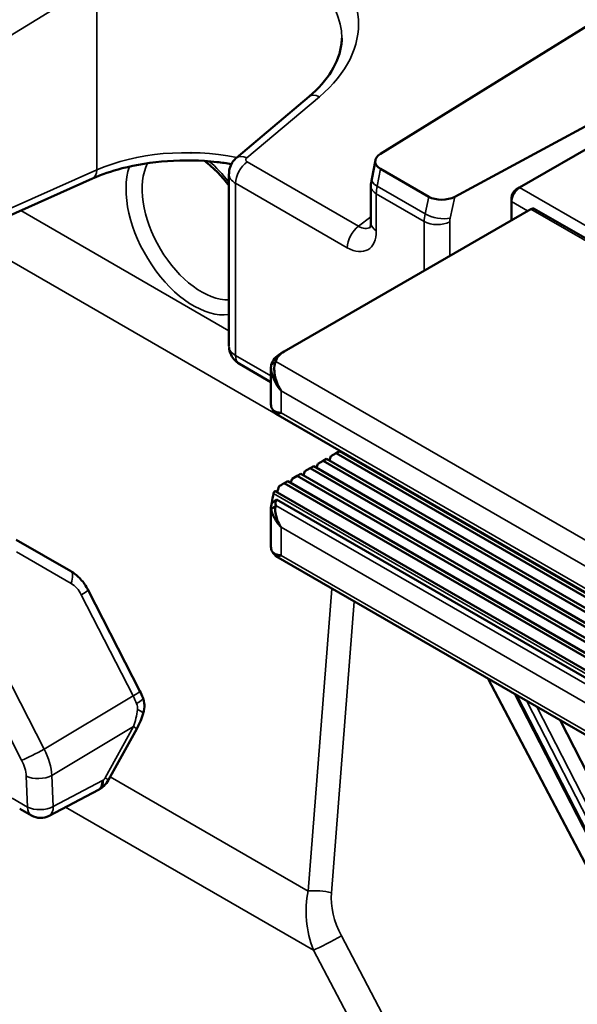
# Model space of a CAD drawing. Header units: millimetres. Extents: x 0 to 5104, y -184 to 1188.
# Tile 203 of 221: x 1429 to 1445, y 571 to 600. Entities that reach past the tile are written whole.
import ezdxf

# ---------------------------------------------------------------- set-up
doc = ezdxf.new("R2010")
doc.units = ezdxf.units.MM
doc.header["$LTSCALE"] = 2
doc.layers.add('Sichtbar (ISO)', color=7, linetype='Continuous', lineweight=50)
doc.layers.add('Sichtbar schmal (ISO)', color=7, linetype='Continuous', lineweight=35)

msp = doc.modelspace()

# ---------------------------------------------------------------- linework, layer by layer
at = {"layer": 'Sichtbar (ISO)'}
for p, q in [((1439.594, 595.987), (1449.449, 602.089)), ((1450.988, 599.715), (1441.751, 594.742)), ((1435.41, 595.872), (1437.52, 597.652)), ((1446.557, 596.694), (1443.634, 595.007)), ((1439.446, 595.802), (1439.338, 595.25)), ((1439.595, 595.552), (1440.996, 594.742)), ((1431.225, 595.271), (1428.711, 594.146)), ((1435.19, 590.394), (1435.19, 595.407)), ((1439.317, 593.971), (1439.317, 595.043)), ((1443.634, 595.007), (1443.54, 594.952)), ((1443.399, 594.598), (1443.399, 594.707)), ((1443.964, 594.381), (1436.799, 590.244)), ((1443.399, 594.598), (1443.399, 594.054)), ((1466.032, 581.708), (1444.064, 594.391)), ((1436.705, 590.189), (1436.799, 590.244)), ((1436.412, 589.35), (1435.496, 589.879)), ((1436.419, 589.852), (1436.552, 589.951)), ((1436.412, 588.698), (1436.412, 589.773)), ((1436.638, 589.219), (1436.638, 589.219)), ((1457.737, 576.198), (1436.552, 588.429)), ((1438.303, 587.28), (1438.154, 587.194)), ((1438.407, 587.34), (1438.303, 587.28)), ((1438.303, 587.28), (1460.27, 574.597)), ((1438.407, 587.34), (1460.374, 574.657)), ((1438.486, 587.295), (1438.491, 587.309)), ((1437.731, 586.859), (1437.777, 586.977)), ((1437.926, 587.063), (1437.777, 586.977)), ((1438.03, 587.123), (1437.926, 587.063)), ((1437.926, 587.063), (1459.893, 574.38)), ((1438.03, 587.123), (1459.997, 574.44)), ((1438.108, 587.077), (1438.154, 587.194)), ((1437.275, 586.687), (1437.171, 586.627)), ((1437.275, 586.687), (1459.243, 574.004)), ((1437.354, 586.642), (1437.4, 586.759)), ((1437.548, 586.845), (1437.4, 586.759)), ((1437.653, 586.905), (1437.548, 586.845)), ((1437.548, 586.845), (1459.516, 574.162)), ((1437.653, 586.905), (1459.62, 574.222)), ((1436.799, 586.412), (1436.705, 586.358)), ((1436.794, 586.409), (1458.762, 573.726)), ((1436.898, 586.469), (1436.799, 586.412)), ((1436.898, 586.469), (1458.866, 573.787)), ((1436.977, 586.424), (1437.023, 586.541)), ((1437.171, 586.627), (1437.023, 586.541)), ((1437.171, 586.627), (1459.139, 573.944)), ((1436.532, 586.178), (1458.629, 573.42)), ((1436.571, 585.934), (1458.363, 573.353)), ((1436.412, 584.556), (1436.412, 585.705)), ((1436.549, 585.767), (1436.416, 585.651)), ((1429.009, 584.767), (1430.593, 583.853)), ((1457.737, 572.055), (1436.552, 584.286)), ((1431.098, 583.304), (1432.604, 580.363)), ((1442.726, 580.722), (1448.734, 569.281)), ((1452.186, 563.324), (1443.512, 580.268)), ((1444.812, 579.518), (1453.993, 561.582)), ((1432.51, 579.273), (1431.692, 577.783)), ((1431.4, 577.492), (1429.964, 576.737)), ((1431.436, 577.513), (1431.409, 577.497)), ((1429.449, 576.748), (1429.109, 576.944))]:
    msp.add_line(p, q, dxfattribs=at)
msp.add_arc((1429.716, 577.21), 0.533, 240, 297.7171, dxfattribs=at)
for centre, major_axis, ratio, start_param, end_param in [((1439.984, 595.777), (-0.542, -0.016), 0.578054, 5.498292, 7.035361), ((1435.856, 595.416), (0.667, 0.015), 0.591345, 3.12607, 3.128699), ((1443.634, 594.734), (-0.167, -0.289), 0.57735, 3.926991, 5.497787), ((1443.54, 594.789), (0.1, 0.173), 0.57735, 0.785398, 2.356194), ((1441.388, 594.967), (-0.543, -0.016), 0.575293, 0.750104, 2.287173), ((1443.964, 594.217), (0.1, 0.173), 0.57735, 0, 0.785398), ((1439.85, 593.971), (-0.533, 0), 0.57735, 0, 0.000216), ((1437.412, 589.781), (-1, 0), 0.57735, 5.497787, 6.160661), ((1437.412, 589.89), (-0.867, 0), 0.57735, 5.497787, 6.160661), ((1437.412, 588.698), (-1, 0), 0.57735, 0, 0.092238), ((1437.412, 585.95), (1, 0), 0.57735, 2.356194, 2.440208), ((1437.412, 586.058), (-0.867, 0), 0.57735, 5.497787, 5.505789), ((1437.412, 586.445), (0.651, 1.848), 0.410754, 1.895847, 2.045345), ((1437.412, 586.068), (0.651, 1.848), 0.410754, 1.578068, 1.673585), ((1437.412, 585.705), (-1, 0), 0.57735, 6.049078, 6.375424), ((1437.412, 585.813), (-0.867, 0), 0.57735, 6.039432, 6.375424), ((1437.412, 584.556), (-1, 0), 0.57735, 0, 0.092238), ((1432.189, 579.985), (0.499, 0.189), 0.220312, 6.282933, 6.283185), ((1432.192, 579.875), (0.508, -0.163), 0.147184, 0.000013, 0.000302), ((1431.143, 577.96), (0.261, -0.465), 0.564314, 6.2675, 7.131522)]:
    msp.add_ellipse(centre, major_axis=major_axis, ratio=ratio, start_param=start_param, end_param=end_param, dxfattribs=at)
for points, knots in [([(1437.52, 597.652), (1437.796, 597.884), (1438.017, 598.14), (1438.335, 598.662), (1438.43, 598.932), (1438.466, 599.244), (1438.469, 599.3), (1438.469, 599.356)], [0, 0, 0, 0, 0.203541, 0.203541, 0.4169327, 0.4169327, 0.4646439, 0.4646439, 0.4646439, 0.4646439]), ([(1435.263, 595.691), (1435.123, 595.714), (1434.981, 595.734), (1434.366, 595.802), (1433.874, 595.811), (1432.946, 595.745), (1432.496, 595.673), (1431.777, 595.487), (1431.484, 595.387), (1431.225, 595.271)], [0.8808945, 0.8808945, 0.8808945, 0.8808945, 0.9460017, 0.9460017, 1.1614037, 1.1614037, 1.3701246, 1.3701246, 1.5280199, 1.5280199, 1.5280199, 1.5280199]), ([(1435.192, 595.408), (1435.192, 595.474), (1435.203, 595.54), (1435.246, 595.664), (1435.277, 595.722), (1435.344, 595.81), (1435.376, 595.843), (1435.41, 595.872)], [0, 0, 0, 0, 0.02981249, 0.02981249, 0.05904489, 0.05904489, 0.07972837, 0.07972837, 0.07972837, 0.07972837]), ([(1435.19, 595.063), (1435.093, 595.191), (1434.99, 595.312), (1434.753, 595.558), (1434.616, 595.679), (1434.48, 595.781)], [7.2823754, 7.2823754, 7.2823754, 7.2823754, 7.4729943, 7.4729943, 7.7083645, 7.7083645, 7.7083645, 7.7083645]), ([(1439.298, 593.852), (1439.298, 593.852), (1439.298, 593.852), (1439.299, 593.855), (1439.303, 593.862), (1439.312, 593.894), (1439.317, 593.927), (1439.317, 593.971)], [0.03508621, 0.03508621, 0.03508621, 0.03508621, 0.0408621, 0.0408621, 0.0639768, 0.0639768, 0.09758477, 0.09758477, 0.09758477, 0.09758477]), ([(1435.496, 589.879), (1435.435, 589.914), (1435.379, 589.96), (1435.29, 590.064), (1435.255, 590.123), (1435.211, 590.238), (1435.198, 590.296), (1435.194, 590.354)], [0.00000214, 0.00000214, 0.00000214, 0.00000214, 0.03194599, 0.03194599, 0.06201919, 0.06201919, 0.0881721, 0.0881721, 0.0881721, 0.0881721]), ([(1436.705, 589.101), (1436.576, 589.255), (1436.549, 589.312), (1436.492, 589.441), (1436.486, 589.454), (1436.48, 589.469), (1436.474, 589.485), (1436.445, 589.558), (1436.429, 589.623), (1436.42, 589.681), (1436.408, 589.752), (1436.41, 589.809), (1436.419, 589.852)], [0, 0, 0, 0, 0.451774, 0.451774, 0.451774, 0.5, 0.5, 0.5, 0.723175, 0.723175, 0.723175, 1, 1, 1, 1]), ([(1436.552, 589.951), (1436.53, 589.906), (1436.513, 589.842), (1436.509, 589.763), (1436.508, 589.734), (1436.508, 589.703), (1436.51, 589.671), (1436.513, 589.63), (1436.522, 589.566), (1436.527, 589.541), (1436.547, 589.44), (1436.59, 589.283), (1436.705, 589.101)], [0, 0, 0, 0, 0.275759, 0.275759, 0.275759, 0.375, 0.375, 0.375, 0.5, 0.5, 0.5, 1, 1, 1, 1]), ([(1436.416, 588.645), (1436.427, 588.58), (1436.468, 588.529), (1436.511, 588.504), (1436.533, 588.492), (1436.578, 588.476), (1436.597, 588.471), (1436.616, 588.466), (1436.649, 588.459), (1436.705, 588.453)], [0, 0, 0, 0, 0.5, 0.5, 0.5, 0.75, 0.75, 0.75, 1, 1, 1, 1]), ([(1436.705, 588.453), (1436.66, 588.438), (1436.629, 588.429), (1436.606, 588.425), (1436.584, 588.421), (1436.577, 588.42), (1436.56, 588.425), (1436.552, 588.428), (1436.547, 588.432), (1436.543, 588.438)], [0, 0, 0, 0, 0.25, 0.25, 0.25, 0.5, 0.5, 0.5, 0.6117119, 0.6117119, 0.6117119, 0.6117119]), ([(1436.532, 586.178), (1436.529, 586.18), (1436.525, 586.18), (1436.518, 586.176), (1436.513, 586.173), (1436.506, 586.164), (1436.502, 586.157), (1436.494, 586.142), (1436.491, 586.133), (1436.487, 586.12), (1436.486, 586.114), (1436.485, 586.108)], [0.00759943, 0.00759943, 0.00759943, 0.00759943, 0.01147735, 0.01147735, 0.01544859, 0.01544859, 0.01949842, 0.01949842, 0.02354826, 0.02354826, 0.02601974, 0.02601974, 0.02601974, 0.02601974]), ([(1436.705, 585.133), (1436.594, 585.25), (1436.568, 585.294), (1436.511, 585.397), (1436.455, 585.5), (1436.427, 585.586), (1436.416, 585.651)], [0, 0, 0, 0, 0.5, 0.5, 0.5, 1, 1, 1, 1]), ([(1436.549, 585.767), (1436.54, 585.736), (1436.534, 585.694), (1436.535, 585.642), (1436.536, 585.59), (1436.55, 585.498), (1436.56, 585.46), (1436.579, 585.384), (1436.615, 585.268), (1436.705, 585.133)], [0, 0, 0, 0, 0.25, 0.25, 0.25, 0.5, 0.5, 0.5, 1, 1, 1, 1]), ([(1436.416, 584.503), (1436.427, 584.438), (1436.468, 584.387), (1436.511, 584.362), (1436.533, 584.349), (1436.578, 584.334), (1436.597, 584.329), (1436.616, 584.324), (1436.649, 584.316), (1436.705, 584.311)], [0, 0, 0, 0, 0.5, 0.5, 0.5, 0.75, 0.75, 0.75, 1, 1, 1, 1]), ([(1436.705, 584.311), (1436.66, 584.296), (1436.629, 584.286), (1436.606, 584.283), (1436.584, 584.279), (1436.577, 584.278), (1436.56, 584.283), (1436.552, 584.286), (1436.547, 584.29), (1436.543, 584.295)], [0, 0, 0, 0, 0.25, 0.25, 0.25, 0.5, 0.5, 0.5, 0.6117119, 0.6117119, 0.6117119, 0.6117119]), ([(1430.593, 583.853), (1430.685, 583.799), (1430.769, 583.731), (1430.933, 583.565), (1431.011, 583.462), (1431.082, 583.335), (1431.09, 583.32), (1431.098, 583.304)], [0, 0, 0, 0, 0.0486788, 0.0486788, 0.1064307, 0.1064307, 0.1141359, 0.1141359, 0.1141359, 0.1141359]), ([(1432.687, 580.175), (1432.713, 580.107), (1432.728, 580.035), (1432.736, 579.888), (1432.728, 579.812), (1432.706, 579.73), (1432.703, 579.721), (1432.7, 579.711)], [0, 0, 0, 0, 0.03256412, 0.03256412, 0.06616861, 0.06616861, 0.07065278, 0.07065278, 0.07065278, 0.07065278]), ([(1431.692, 577.783), (1431.657, 577.718), (1431.611, 577.657), (1431.52, 577.571), (1431.479, 577.539), (1431.436, 577.513)], [0, 0, 0, 0, 0.03342055, 0.03342055, 0.05650986, 0.05650986, 0.05650986, 0.05650986])]:
    msp.add_open_spline(points, degree=3, knots=knots, dxfattribs=at)
for points in [[(1434.088, 596.022), (1434.088, 596.022), (1434.088, 596.022), (1434.087, 596.022)], [(1439.317, 595.043), (1439.317, 595.112), (1439.324, 595.182), (1439.338, 595.25)], [(1436.543, 588.437), (1436.515, 588.475), (1436.487, 588.512), (1436.458, 588.548)], [(1436.439, 585.839), (1436.483, 585.87), (1436.527, 585.902), (1436.571, 585.934)], [(1436.543, 584.295), (1436.515, 584.333), (1436.487, 584.37), (1436.458, 584.406)], [(1432.604, 580.363), (1432.635, 580.301), (1432.663, 580.239), (1432.687, 580.175)], [(1432.7, 579.711), (1432.651, 579.56), (1432.587, 579.413), (1432.51, 579.273)]]:
    msp.add_open_spline(points, degree=3, dxfattribs=at)
msp.add_rational_spline([(1436.794, 586.409), (1436.725, 586.369), (1436.648, 586.322)], [1.47521972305, 1.4315712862, 1.38447104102], degree=2, dxfattribs=at)
at = {"layer": 'Sichtbar schmal (ISO)'}
for p, q in [((1431.35, 600.967), (1428.836, 599.421)), ((1431.35, 595.522), (1431.35, 600.967)), ((1437.818, 597.65), (1435.708, 595.87)), ((1428.836, 594.397), (1431.35, 595.522)), ((1435.716, 595.754), (1438.959, 593.882)), ((1439.595, 595.552), (1439.497, 595.05)), ((1438.49, 587.306), (1424.315, 595.49)), ((1438.628, 593.259), (1435.385, 595.131)), ((1435.385, 595.131), (1435.385, 590.123)), ((1439.497, 595.05), (1440.891, 594.245)), ((1443.634, 595.007), (1467.016, 581.507)), ((1440.867, 594.021), (1439.473, 594.825)), ((1439.473, 594.825), (1439.473, 593.754)), ((1440.891, 594.245), (1440.996, 594.742)), ((1441.751, 594.742), (1441.619, 594.118)), ((1443.87, 594.326), (1443.399, 594.598)), ((1465.932, 581.698), (1443.964, 594.381)), ((1429.139, 594.338), (1435.19, 590.844)), ((1438.959, 593.882), (1439.317, 594.157)), ((1440.867, 592.592), (1440.867, 594.021)), ((1441.608, 594.013), (1441.608, 593.02)), ((1435.385, 590.123), (1436.412, 589.53)), ((1436.552, 589.951), (1458.26, 577.418)), ((1436.469, 589.497), (1436.469, 589.497)), ((1436.548, 589.451), (1436.548, 589.451)), ((1457.447, 577.125), (1436.705, 589.101)), ((1436.705, 589.101), (1436.705, 588.453)), ((1436.705, 588.453), (1457.447, 576.478)), ((1436.485, 586.108), (1458.528, 573.382)), ((1436.549, 585.767), (1458.074, 573.34)), ((1457.447, 573.158), (1436.705, 585.133)), ((1436.705, 585.133), (1436.705, 584.311)), ((1430.602, 583.496), (1429.018, 584.411)), ((1436.705, 584.311), (1457.447, 572.336)), ((1437.493, 574.553), (1438.184, 583.344)), ((1432.405, 580.225), (1430.899, 583.167)), ((1438.832, 582.97), (1438.166, 574.504)), ((1428.028, 582.173), (1429.818, 578.677)), ((1429.165, 578.354), (1427.375, 581.85)), ((1432.405, 580.225), (1429.818, 578.677)), ((1443.57, 580.235), (1452.222, 563.333)), ((1452.502, 563.172), (1443.85, 580.073)), ((1444.139, 579.906), (1452.666, 563.249)), ((1430.043, 577.915), (1432.412, 579.333)), ((1431.594, 577.842), (1432.412, 579.333)), ((1429.339, 576.992), (1429.296, 577.894)), ((1430.043, 577.915), (1430.086, 577.013)), ((1431.513, 577.762), (1431.531, 577.774)), ((1431.742, 577.873), (1437.493, 574.553)), ((1430.086, 577.013), (1431.513, 577.762)), ((1428.892, 577.25), (1429.339, 576.992)), ((1437.647, 572.831), (1430.444, 576.99)), ((1438.458, 573.246), (1442.182, 566.155)), ((1441.371, 565.74), (1437.647, 572.831))]:
    msp.add_line(p, q, dxfattribs=at)
for centre, major_axis, ratio, start_param, end_param in [((1434.09, 599.413), (-4.852, -0.59), 0.642704, 2.36552, 5.33258), ((1434.136, 599.007), (4.316, 0.6), 0.649779, 6.194472, 8.462093), ((1437.864, 597.244), (-0.344, 0.408), 0.550748, 5.403008, 6.283185), ((1434.136, 593.617), (4.333, -0.142), 0.554297, 1.287182, 2.287049), ((1434.159, 593.836), (-1.386, 2.401), 0.57735, 0.322264, 0.323537), ((1434.391, 593.97), (-1.22, 2.113), 0.57735, 0.138975, 0.140939), ((1434.159, 593.836), (1.386, -2.401), 0.57735, 2.286549, 2.286557), ((1435.754, 595.465), (-0.344, 0.408), 0.550748, 5.403008, 6.283155), ((1435.811, 595.822), (-0.133, -0.016), 0.642704, 5.507113, 6.990642), ((1431.007, 595.758), (0.218, -0.487), 0.544589, 0, 0.841678), ((1434.159, 593.836), (1.386, -2.401), 0.57735, 3.609899, 6.051302), ((1434.391, 593.97), (-1.22, 2.113), 0.57735, 0.348334, 2.837841), ((1434.159, 593.836), (1.386, -2.401), 0.57735, 1.80268, 2.118929), ((1435.762, 595.349), (0.267, 0.462), 0.57735, 0.907571, 2.356194), ((1435.856, 595.416), (0.667, 0.015), 0.591345, 3.128699, 3.914097), ((1439.861, 595.148), (-0.523, 0.103), 0.403883, 0, 0.882642), ((1439.85, 595.043), (-0.533, 0), 0.57735, 0, 0.785398), ((1440.169, 595.24), (-0.488, -0.873), 0.567867, 5.229299, 5.489901), ((1441.585, 594.422), (-0.512, -0.859), 0.58668, 5.245602, 5.506204), ((1441.255, 594.343), (-0.522, 0.11), 0.414273, 0.88889, 2.425958), ((1441.949, 594.197), (0.246, 0.397), 0.597134, 2.114307, 2.37491), ((1439.005, 593.477), (0.267, 0.462), 0.57735, 0.907571, 2.356194), ((1439.001, 594.466), (0.262, -0.628), 0.603602, 5.586481, 6.392112), ((1439.85, 593.971), (-0.533, 0), 0.57735, 0.000216, 0.785398), ((1441.244, 594.239), (-0.533, 0), 0.57735, 0.785398, 2.321288), ((1438.624, 594.248), (-0.598, 1.049), 0.574873, 2.365135, 3.931678), ((1435.856, 590.391), (0.667, -0.004), 0.573304, 3.145036, 3.930434), ((1435.762, 590.341), (-0.267, -0.462), 0.57735, 5.497787, 6.283185), ((1430.326, 583.391), (0.267, 0.462), 0.386017, 5.1564, 6.283185), ((1430.554, 582.985), (0.272, -0.543), 0.641724, 1.58377, 2.369168), ((1430.623, 583.061), (0.475, 0.243), 0.071162, 5.294761, 6.283088), ((1432.129, 580.12), (0.475, 0.243), 0.071162, 5.294761, 6.283185), ((1431.696, 579.949), (0.674, -1.151), 0.565585, 1.294451, 1.480331), ((1432.189, 579.985), (0.499, 0.189), 0.220312, 5.314497, 6.282933), ((1431.683, 579.748), (-0.34, -1.335), 0.595169, 1.408285, 1.781198), ((1432.192, 579.875), (0.508, -0.163), 0.147184, 0.000302, 0.887931), ((1432.043, 579.53), (0.468, -0.257), 0.015353, 0, 0.667636), ((1429.542, 578.571), (-0.475, -0.243), 0.071162, 0.617278, 2.153168), ((1429.258, 578.382), (-0.551, 1.069), 0.52578, 4.012066, 4.717117), ((1428.732, 578.183), (0.4, -0.693), 0.577678, 0.841982, 1.484291), ((1429.674, 578.112), (-0.533, -0.025), 0.544254, 0.759014, 2.311606), ((1431.162, 577.971), (0.274, -0.458), 0.547381, 0, 0.832652), ((1431.523, 577.883), (0.063, 0.118), 0.619651, 3.940042, 4.690534), ((1431.225, 578.039), (0.468, -0.257), 0.015353, 0, 0.667636), ((1429.716, 577.21), (-0.533, -0.025), 0.544254, 0.759014, 2.311606), ((1429.716, 577.21), (-0.267, -0.462), 0.57735, 5.497787, 6.283185), ((1429.716, 577.21), (0.248, -0.472), 0.580785, 0, 0.864022), ((1439.102, 573.624), (-0.528, 2.219), 0.714236, 0.976822, 1.76222), ((1437.827, 574.361), (0.665, -0.052), 0.291305, 1.056962, 2.118902), ((1439.442, 573.767), (-0.817, 1.564), 0.630844, 0.788642, 1.57404), ((1438.118, 573.104), (0.59, 0.31), 0.056572, 3.758207, 5.296082)]:
    msp.add_ellipse(centre, major_axis=major_axis, ratio=ratio, start_param=start_param, end_param=end_param, dxfattribs=at)
msp.add_open_spline([(1432.531, 579.829), (1432.538, 579.883), (1432.528, 579.945), (1432.506, 580.002)], degree=3, dxfattribs=at)

doc.saveas('drawing.dxf')
